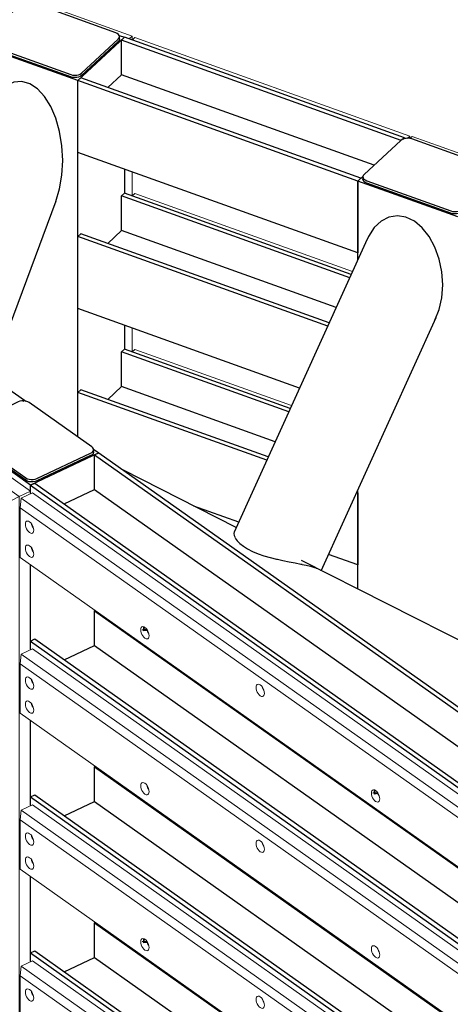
# Model space of a CAD drawing. Header units: millimetres. Extents: x 1069 to 250059, y -65909 to 70891.
# Tile 62 of 109: x 203354 to 204817, y 3873 to 7223. Entities that reach past the tile are written whole.
import ezdxf

# ---------------------------------------------------------------- set-up
doc = ezdxf.new("R2010")
doc.units = ezdxf.units.MM
for name, color, linetype, lineweight in [('N-CO-BC-BETONVORM-G', 50, 'Continuous', 25), ('N-CO-KC-KUNSTSTOFVORM-G', 7, 'Continuous', 13), ('N-CO-SC-STAALVORM-G', 10, 'Continuous', 25)]:
    doc.layers.add(name, color=color, linetype=linetype, lineweight=lineweight)

# ---------------------------------------------------------------- blocks, each defined once
blk = doc.blocks.new('NLI_Balk_Buis - ø813_20-V222-3D impressie')
at = {"layer": 'N-CO-SC-STAALVORM-G'}
for p, q in [((-8851, 5495.7), (-9236.8, 5691.6)), ((-6538.3, 4321.4), (-8629.3, 5383.1))]:
    blk.add_line(p, q, dxfattribs=at)
blk = doc.blocks.new('GM_afdekklepje - GM_afdekklepje-V223-3D impressie')
at = {"layer": 'N-CO-BC-BETONVORM-G'}
blk.add_ellipse((-9685.2, 7143.4), major_axis=(27, 0), ratio=0.577853, start_param=2.992496, end_param=3.53335, dxfattribs=at)
at = {"layer": 'N-CO-SC-STAALVORM-G'}
for p, q in [((-9583.7, 7275.6), (-9708.2, 7159.8)), ((-9261, 7178.2), (-9546.5, 7280.7)), ((-9712.2, 7151.6), (-9712.2, 7143.4)), ((-9699.5, 7138.3), (-9414, 7035.9)), ((-9376.9, 7040.9), (-9252.4, 7156.7)), ((-9252.4, 7148.6), (-9376.9, 7032.7)), ((-9248.3, 7156.8), (-9248.3, 7165)), ((-9414, 7027.7), (-9699.5, 7130.1))]:
    blk.add_line(p, q, dxfattribs=at)
for points in [[(-9546.5, 7280.7, 0), (-9552.9, 7282.3, 0), (-9559.9, 7283, 0), (-9566.9, 7282.6, 0), (-9573.5, 7281.2, 0), (-9579.2, 7278.8, 0), (-9583.7, 7275.6, 0)], [(-9252.4, 7156.7, 0), (-9249.4, 7160.5, 0), (-9248.3, 7164.5, 0), (-9249, 7168.5, 0), (-9251.5, 7172.3, 0), (-9255.6, 7175.6, 0), (-9261, 7178.2, 0)], [(-9708.2, 7159.8, 0), (-9711.1, 7156.1, 0), (-9712.2, 7152.1, 0), (-9711.5, 7148, 0), (-9709, 7144.2, 0), (-9704.9, 7140.9, 0), (-9699.5, 7138.3, 0)], [(-9699.5, 7130.1, 0), (-9704.9, 7132.7, 0), (-9709, 7136, 0), (-9711.5, 7139.9, 0), (-9712.2, 7143.9, 0), (-9711.3, 7147.5, 0)], [(-9249, 7160.4, 0), (-9248.3, 7156.3, 0), (-9249.4, 7152.3, 0), (-9252.4, 7148.6, 0)], [(-9414, 7035.9, 0), (-9407.6, 7034.2, 0), (-9400.7, 7033.5, 0), (-9393.7, 7033.9, 0), (-9387.1, 7035.4, 0), (-9381.3, 7037.7, 0), (-9376.9, 7040.9, 0)], [(-9376.9, 7032.7, 0), (-9381.3, 7029.6, 0), (-9387.1, 7027.2, 0), (-9393.7, 7025.8, 0), (-9400.7, 7025.4, 0), (-9407.6, 7026, 0), (-9414, 7027.7, 0)]]:
    blk.add_polyline3d(points, dxfattribs=at)
blk = doc.blocks.new('GM_afdekklepje - GM_afdekklepje-3582460-3D impressie')
at = {"layer": 'N-CO-SC-STAALVORM-G'}
for p, q in [((6082.8, 18726.2), (5900, 18640)), ((6333.3, 18573.6), (6120.8, 18724)), ((5890.1, 18627.9), (5890.1, 18619.7)), ((5896.1, 18618), (6108.7, 18467.6)), ((6108.7, 18459.5), (5896.1, 18609.8)), ((6339.4, 18555.6), (6339.4, 18563.7)), ((6146.6, 18465.4), (6329.4, 18551.6)), ((6329.4, 18543.5), (6146.6, 18457.2))]:
    blk.add_line(p, q, dxfattribs=at)
for points in [[(6120.8, 18724, 0), (6115.6, 18726.8, 0), (6109.4, 18728.7, 0), (6102.6, 18729.6, 0), (6095.5, 18729.5, 0), (6088.8, 18728.4, 0), (6082.8, 18726.2, 0)], [(5900, 18640, 0), (5895.2, 18637, 0), (5891.8, 18633.4, 0), (5890.2, 18629.4, 0), (5890.4, 18625.4, 0), (5892.4, 18621.5, 0), (5896.1, 18618, 0)], [(5896.1, 18609.8, 0), (5892.4, 18613.3, 0), (5890.4, 18617.2, 0), (5890.2, 18621.3, 0), (5891.2, 18624.2, 0)], [(6329.4, 18551.6, 0), (6334.3, 18554.6, 0), (6337.6, 18558.2, 0), (6339.2, 18562.2, 0), (6339, 18566.2, 0), (6337, 18570.1, 0), (6333.3, 18573.6, 0)], [(6339, 18558.1, 0), (6339.2, 18554, 0), (6337.6, 18550, 0), (6334.3, 18546.5, 0), (6329.4, 18543.5, 0)], [(6108.7, 18467.6, 0), (6113.8, 18464.8, 0), (6120, 18462.9, 0), (6126.9, 18462, 0), (6133.9, 18462.1, 0), (6140.7, 18463.3, 0), (6146.6, 18465.4, 0)], [(6146.6, 18457.2, 0), (6140.7, 18455.1, 0), (6133.9, 18453.9, 0), (6126.9, 18453.8, 0), (6120, 18454.7, 0), (6113.8, 18456.7, 0), (6108.7, 18459.5, 0)]]:
    blk.add_polyline3d(points, dxfattribs=at)
blk = doc.blocks.new('GM_Hakorit_3820 - GM_Hakorit_3820-V225-3D impressie')
at = {"layer": 'N-CO-KC-KUNSTSTOFVORM-G'}
for p, q in [((-9803.6, 5798.2), (-9842.3, 5779.9)), ((-9550.6, 5619.1), (-9803.6, 5798.2)), ((-9845.2, 5747.3), (-9842.3, 5779.9)), ((-9842.3, 5779.9), (-9589.4, 5600.9)), ((-9617.5, 5586.2), (-9845.2, 5747.3)), ((-9845.2, 5747.3), (-9845.2, 3147.9)), ((-9842.3, 5744.1), (-9842.3, 5741.5)), ((-9589.4, 5600.9), (-9617.5, 5586.2)), ((-9589.4, 5600.9), (-9550.6, 5619.1)), ((-9589.4, 5600.9), (-9589.4, 2985.1)), ((-9550.6, 5619.1), (-9550.6, 5609.5)), ((-9617.5, 5586.2), (-9617.5, 2986.8)), ((-9550.6, 5369.1), (-9550.6, 5079)), ((-9550.6, 4838.6), (-9550.6, 4548.6)), ((-9550.6, 4308.1), (-9550.6, 4018.1)), ((-9550.6, 3777.6), (-9550.6, 3487.6)), ((-9550.6, 3247.1), (-9550.6, 3003.4)), ((-9845.2, 3147.9), (-9845.2, 2662.3)), ((-9617.5, 2986.8), (-9617.5, 2501.2)), ((-9589.4, 2985.1), (-9589.4, 2483.2)), ((-9550.6, 3003.4), (-9550.6, 2501.5)), ((-9845.2, 2662.3), (-9617.5, 2501.2)), ((-9617.5, 2501.2), (-9589.4, 2483.2)), ((-9550.6, 2501.5), (-9589.4, 2483.2))]:
    blk.add_line(p, q, dxfattribs=at)
for points in [[(-9794.6, 5652.3, 0), (-9798.3, 5655.6, 0), (-9801.7, 5659.8, 0), (-9804.6, 5664.8, 0), (-9806.9, 5670.2, 0), (-9808.3, 5675.7, 0), (-9808.8, 5680.8, 0), (-9808.3, 5685.2, 0), (-9806.9, 5688.6, 0), (-9804.6, 5690.8, 0), (-9801.7, 5691.6, 0), (-9798.3, 5691.1, 0), (-9794.6, 5689.1, 0)], [(-9794.6, 5689.1, 0), (-9790.9, 5685.8, 0), (-9787.5, 5681.6, 0), (-9784.5, 5676.6, 0), (-9782.3, 5671.2, 0), (-9780.8, 5665.7, 0), (-9780.4, 5660.6, 0), (-9780.8, 5656.2, 0), (-9782.3, 5652.8, 0), (-9784.5, 5650.6, 0), (-9787.5, 5649.8, 0), (-9790.9, 5650.4, 0), (-9794.6, 5652.3, 0)], [(-9788.5, 5682.8, 0), (-9787.5, 5679.4, 0), (-9785.3, 5674, 0), (-9782.3, 5669, 0)], [(-9668.1, 5562.8, 0), (-9671.8, 5566.1, 0), (-9675.2, 5570.3, 0), (-9678.2, 5575.3, 0), (-9680.4, 5580.7, 0), (-9681.8, 5586.2, 0), (-9682.3, 5591.3, 0), (-9681.8, 5595.7, 0), (-9680.4, 5599.1, 0), (-9678.2, 5601.3, 0), (-9675.2, 5602.1, 0), (-9671.8, 5601.5, 0), (-9668.1, 5599.6, 0)], [(-9668.1, 5599.6, 0), (-9664.4, 5596.3, 0), (-9661, 5592.1, 0), (-9658, 5587.1, 0), (-9655.8, 5581.6, 0), (-9654.3, 5576.2, 0), (-9653.9, 5571.1, 0), (-9654.3, 5566.7, 0), (-9655.8, 5563.3, 0), (-9658, 5561.1, 0), (-9661, 5560.3, 0), (-9664.4, 5560.8, 0), (-9668.1, 5562.8, 0)], [(-9662, 5593.3, 0), (-9661.1, 5589.9, 0), (-9658.8, 5584.5, 0), (-9655.8, 5579.5, 0)], [(-9668.1, 5187.4, 0), (-9671.8, 5190.6, 0), (-9675.2, 5194.9, 0), (-9678.2, 5199.9, 0), (-9680.4, 5205.3, 0), (-9681.8, 5210.7, 0), (-9682.3, 5215.8, 0), (-9681.8, 5220.2, 0), (-9680.4, 5223.7, 0), (-9678.2, 5225.9, 0), (-9675.2, 5226.7, 0), (-9671.8, 5226.1, 0), (-9668.1, 5224.1, 0)], [(-9668.1, 5224.1, 0), (-9664.4, 5220.9, 0), (-9661, 5216.6, 0), (-9658, 5211.6, 0), (-9655.8, 5206.2, 0), (-9654.3, 5200.8, 0), (-9653.9, 5195.7, 0), (-9654.3, 5191.3, 0), (-9655.8, 5187.9, 0), (-9658, 5185.7, 0), (-9661, 5184.8, 0), (-9664.4, 5185.4, 0), (-9668.1, 5187.4, 0)], [(-9660.7, 5213.5, 0), (-9658.8, 5209, 0), (-9655.8, 5204, 0)], [(-9794.6, 4901.5, 0), (-9798.3, 4904.7, 0), (-9801.7, 4909, 0), (-9804.6, 4914, 0), (-9806.9, 4919.4, 0), (-9808.3, 4924.8, 0), (-9808.8, 4929.9, 0), (-9808.3, 4934.3, 0), (-9806.9, 4937.8, 0), (-9804.6, 4940, 0), (-9801.7, 4940.8, 0), (-9798.3, 4940.2, 0), (-9794.6, 4938.2, 0)], [(-9794.6, 4938.2, 0), (-9790.9, 4935, 0), (-9787.5, 4930.7, 0), (-9784.5, 4925.7, 0), (-9782.3, 4920.3, 0), (-9780.8, 4914.9, 0), (-9780.4, 4909.8, 0), (-9780.8, 4905.4, 0), (-9782.3, 4902, 0), (-9784.5, 4899.8, 0), (-9787.5, 4898.9, 0), (-9790.9, 4899.5, 0), (-9794.6, 4901.5, 0)], [(-9788.5, 4931.9, 0), (-9787.5, 4928.5, 0), (-9785.3, 4923.1, 0), (-9782.3, 4918.1, 0)], [(-9668.1, 4436.6, 0), (-9671.8, 4439.8, 0), (-9675.2, 4444, 0), (-9678.2, 4449.1, 0), (-9680.4, 4454.5, 0), (-9681.8, 4459.9, 0), (-9682.3, 4465, 0), (-9681.8, 4469.4, 0), (-9680.4, 4472.8, 0), (-9678.2, 4475, 0), (-9675.2, 4475.9, 0), (-9671.8, 4475.3, 0), (-9668.1, 4473.3, 0)], [(-9668.1, 4473.3, 0), (-9664.4, 4470, 0), (-9661, 4465.8, 0), (-9658, 4460.8, 0), (-9655.8, 4455.4, 0), (-9654.3, 4449.9, 0), (-9653.9, 4444.8, 0), (-9654.3, 4440.4, 0), (-9655.8, 4437, 0), (-9658, 4434.8, 0), (-9661, 4434, 0), (-9664.4, 4434.6, 0), (-9668.1, 4436.6, 0)], [(-9660.7, 4462.7, 0), (-9658.8, 4458.2, 0), (-9655.8, 4453.2, 0)], [(-9794.6, 4150.6, 0), (-9798.3, 4153.9, 0), (-9801.7, 4158.1, 0), (-9804.6, 4163.1, 0), (-9806.9, 4168.5, 0), (-9808.3, 4174, 0), (-9808.8, 4179.1, 0), (-9808.3, 4183.5, 0), (-9806.9, 4186.9, 0), (-9804.6, 4189.1, 0), (-9801.7, 4189.9, 0), (-9798.3, 4189.4, 0), (-9794.6, 4187.4, 0)], [(-9794.6, 4187.4, 0), (-9790.9, 4184.1, 0), (-9787.5, 4179.9, 0), (-9784.5, 4174.9, 0), (-9782.3, 4169.5, 0), (-9780.8, 4164, 0), (-9780.4, 4158.9, 0), (-9780.8, 4154.5, 0), (-9782.3, 4151.1, 0), (-9784.5, 4148.9, 0), (-9787.5, 4148.1, 0), (-9790.9, 4148.7, 0), (-9794.6, 4150.6, 0)], [(-9787.2, 4176.7, 0), (-9785.3, 4172.3, 0), (-9782.3, 4167.3, 0)], [(-9668.1, 3685.7, 0), (-9671.8, 3688.9, 0), (-9675.2, 3693.2, 0), (-9678.2, 3698.2, 0), (-9680.4, 3703.6, 0), (-9681.8, 3709, 0), (-9682.3, 3714.1, 0), (-9681.8, 3718.5, 0), (-9680.4, 3722, 0), (-9678.2, 3724.2, 0), (-9675.2, 3725, 0), (-9671.8, 3724.4, 0), (-9668.1, 3722.4, 0)], [(-9668.1, 3722.4, 0), (-9664.4, 3719.2, 0), (-9661, 3714.9, 0), (-9658, 3709.9, 0), (-9655.8, 3704.5, 0), (-9654.3, 3699.1, 0), (-9653.9, 3694, 0), (-9654.3, 3689.6, 0), (-9655.8, 3686.2, 0), (-9658, 3684, 0), (-9661, 3683.1, 0), (-9664.4, 3683.7, 0), (-9668.1, 3685.7, 0)], [(-9660.7, 3711.8, 0), (-9658.8, 3707.3, 0), (-9655.8, 3702.3, 0)], [(-9794.6, 3399.8, 0), (-9798.3, 3403, 0), (-9801.7, 3407.3, 0), (-9804.6, 3412.3, 0), (-9806.9, 3417.7, 0), (-9808.3, 3423.1, 0), (-9808.8, 3428.2, 0), (-9808.3, 3432.6, 0), (-9806.9, 3436.1, 0), (-9804.6, 3438.3, 0), (-9801.7, 3439.1, 0), (-9798.3, 3438.5, 0), (-9794.6, 3436.5, 0)], [(-9794.6, 3436.5, 0), (-9790.9, 3433.3, 0), (-9787.5, 3429, 0), (-9784.5, 3424, 0), (-9782.3, 3418.6, 0), (-9780.8, 3413.2, 0), (-9780.4, 3408.1, 0), (-9780.8, 3403.7, 0), (-9782.3, 3400.3, 0), (-9784.5, 3398.1, 0), (-9787.5, 3397.2, 0), (-9790.9, 3397.8, 0), (-9794.6, 3399.8, 0)], [(-9787.2, 3425.9, 0), (-9785.3, 3421.4, 0), (-9782.3, 3416.4, 0)], [(-9668.1, 2934.9, 0), (-9671.8, 2938.1, 0), (-9675.2, 2942.3, 0), (-9678.2, 2947.4, 0), (-9680.4, 2952.8, 0), (-9681.8, 2958.2, 0), (-9682.3, 2963.3, 0), (-9681.8, 2967.7, 0), (-9680.4, 2971.1, 0), (-9678.2, 2973.3, 0), (-9675.2, 2974.2, 0), (-9671.8, 2973.6, 0), (-9668.1, 2971.6, 0)], [(-9668.1, 2971.6, 0), (-9664.4, 2968.3, 0), (-9661, 2964.1, 0), (-9658, 2959.1, 0), (-9655.8, 2953.7, 0), (-9654.3, 2948.2, 0), (-9653.9, 2943.1, 0), (-9654.3, 2938.7, 0), (-9655.8, 2935.3, 0), (-9658, 2933.1, 0), (-9661, 2932.3, 0), (-9664.4, 2932.9, 0), (-9668.1, 2934.9, 0)], [(-9660.7, 2961, 0), (-9658.8, 2956.5, 0), (-9655.8, 2951.5, 0)], [(-9794.6, 2648.9, 0), (-9798.3, 2652.2, 0), (-9801.7, 2656.4, 0), (-9804.6, 2661.4, 0), (-9806.9, 2666.8, 0), (-9808.3, 2672.3, 0), (-9808.8, 2677.4, 0), (-9808.3, 2681.8, 0), (-9806.9, 2685.2, 0), (-9804.6, 2687.4, 0), (-9801.7, 2688.2, 0), (-9798.3, 2687.7, 0), (-9794.6, 2685.7, 0)], [(-9794.6, 2685.7, 0), (-9790.9, 2682.4, 0), (-9787.5, 2678.2, 0), (-9784.5, 2673.2, 0), (-9782.3, 2667.8, 0), (-9780.8, 2662.3, 0), (-9780.4, 2657.2, 0), (-9780.8, 2652.8, 0), (-9782.3, 2649.4, 0), (-9784.5, 2647.2, 0), (-9787.5, 2646.4, 0), (-9790.9, 2647, 0), (-9794.6, 2648.9, 0)], [(-9787.2, 2675, 0), (-9785.3, 2670.6, 0), (-9782.3, 2665.6, 0)], [(-9668.1, 2559.4, 0), (-9671.8, 2562.7, 0), (-9675.2, 2566.9, 0), (-9678.2, 2571.9, 0), (-9680.4, 2577.3, 0), (-9681.8, 2582.8, 0), (-9682.3, 2587.9, 0), (-9681.8, 2592.3, 0), (-9680.4, 2595.7, 0), (-9678.2, 2597.9, 0), (-9675.2, 2598.7, 0), (-9671.8, 2598.1, 0), (-9668.1, 2596.2, 0)], [(-9668.1, 2596.2, 0), (-9664.4, 2592.9, 0), (-9661, 2588.7, 0), (-9658, 2583.7, 0), (-9655.8, 2578.3, 0), (-9654.3, 2572.8, 0), (-9653.9, 2567.7, 0), (-9654.3, 2563.3, 0), (-9655.8, 2559.9, 0), (-9658, 2557.7, 0), (-9661, 2556.9, 0), (-9664.4, 2557.4, 0), (-9668.1, 2559.4, 0)], [(-9660.7, 2585.5, 0), (-9658.8, 2581.1, 0), (-9655.8, 2576.1, 0)]]:
    blk.add_polyline3d(points, dxfattribs=at)
blk = doc.blocks.new('GM_Hakorit_2850 - GM_Hakorit_2850-V234-3D impressie')
at = {"layer": 'N-CO-KC-KUNSTSTOFVORM-G'}
for p, q in [((-9544.6, 7288.9), (-9552.3, 7281.7)), ((-9204.8, 7166.9), (-9544.6, 7288.9)), ((-9215.4, 7157.1), (-9204.8, 7166.9)), ((-9204.8, 7166.9), (-9204.8, 7153.9)), ((-9231.2, 6632.3), (-9231.2, 6713.9)), ((-9204.8, 6704.4), (-9204.8, 6623.5)), ((-9231.2, 6101.8), (-9231.2, 6183.4)), ((-9204.8, 6173.9), (-9204.8, 6093))]:
    blk.add_line(p, q, dxfattribs=at)
blk = doc.blocks.new('GM_Hakorit_3820 - GM_Hakorit_3820-V235-3D impressie')
at = {"layer": 'N-CO-KC-KUNSTSTOFVORM-G'}
for p, q in [((-8252.8, 6825.2), (-8260.5, 6818.1)), ((-7913, 6703.3), (-8252.8, 6825.2)), ((-7923.6, 6693.5), (-7913, 6703.3)), ((-7913, 6703.3), (-7913, 6690)), ((-7939.4, 6168.7), (-7939.4, 6250.2)), ((-7913, 6240.8), (-7913, 6159.5)), ((-7939.4, 5638.2), (-7939.4, 5719.8)), ((-7913, 5710.3), (-7913, 5629)), ((-7939.4, 5107.7), (-7939.4, 5189.3)), ((-7913, 5179.8), (-7913, 5098.5))]:
    blk.add_line(p, q, dxfattribs=at)
blk = doc.blocks.new('GM_Hakorit_1100 - GM_Hakorit_1100-V236-3D impressie')
at = {"layer": 'N-CO-KC-KUNSTSTOFVORM-G'}
for p, q in [((-9205.3, 7153.5), (-9196.1, 7162.1)), ((-9196.1, 7162.1), (-8261.6, 6826.8)), ((-8261.6, 6826.8), (-8270.3, 6818.7)), ((-8261.6, 6818.3), (-8261.6, 6826.8))]:
    blk.add_line(p, q, dxfattribs=at)
blk = doc.blocks.new('GM_Hakorit_1100 - GM_Hakorit_1100-V237-3D impressie')
at = {"layer": 'N-CO-KC-KUNSTSTOFVORM-G'}
for p, q in [((-9205.3, 6623), (-9196.1, 6631.6)), ((-9196.1, 6631.6), (-8455.8, 6366))]:
    blk.add_line(p, q, dxfattribs=at)
blk = doc.blocks.new('GM_Hakorit_1100 - GM_Hakorit_1100-V238-3D impressie')
at = {"layer": 'N-CO-KC-KUNSTSTOFVORM-G'}
for p, q in [((-9205.3, 6092.5), (-9196.1, 6101.1)), ((-9196.1, 6101.1), (-8663, 5909.8))]:
    blk.add_line(p, q, dxfattribs=at)
blk = doc.blocks.new('GM_Hakorit_2620 - GM_Hakorit_2620-V241-3D impressie')
at = {"layer": 'N-CO-KC-KUNSTSTOFVORM-G'}
for p, q in [((-9582.6, 5594.5), (-9585.4, 5561.9)), ((-9582.6, 5594.5), (-9543.9, 5612.7)), ((-7925.5, 4421.8), (-9582.6, 5594.5)), ((-9543.9, 5612.7), (-7886.8, 4440)), ((-7953.7, 4407.1), (-9585.4, 5561.9)), ((-9585.4, 5561.9), (-9585.4, 5393.7)), ((-7953.7, 4238.9), (-9585.4, 5393.7))]:
    blk.add_line(p, q, dxfattribs=at)
for points in [[(-9568, 5506.3, 0), (-9567.6, 5510.7, 0), (-9566.1, 5514.1, 0), (-9563.9, 5516.3, 0), (-9560.9, 5517.2, 0), (-9557.5, 5516.6, 0), (-9553.8, 5514.6, 0), (-9550.1, 5511.4, 0), (-9546.7, 5507.1, 0), (-9543.7, 5502.1, 0), (-9541.5, 5496.7, 0), (-9540.1, 5491.3, 0), (-9539.6, 5486.2, 0)], [(-9539.6, 5486.2, 0), (-9540.1, 5481.8, 0), (-9541.5, 5478.3, 0), (-9543.7, 5476.1, 0), (-9546.7, 5475.3, 0), (-9550.1, 5475.9, 0), (-9553.8, 5477.9, 0), (-9557.5, 5481.1, 0), (-9560.9, 5485.4, 0), (-9563.9, 5490.4, 0), (-9566.1, 5495.8, 0), (-9567.6, 5501.2, 0), (-9568, 5506.3, 0)], [(-9547.8, 5508.6, 0), (-9546.8, 5504.9, 0), (-9544.5, 5499.5, 0), (-9541.6, 5494.5, 0)], [(-9568, 5424.7, 0), (-9567.6, 5429.1, 0), (-9566.1, 5432.5, 0), (-9563.9, 5434.7, 0), (-9560.9, 5435.6, 0), (-9557.5, 5435, 0), (-9553.8, 5433, 0), (-9550.1, 5429.7, 0), (-9546.7, 5425.5, 0), (-9543.7, 5420.5, 0), (-9541.5, 5415.1, 0), (-9540.1, 5409.6, 0), (-9539.6, 5404.5, 0)], [(-9547.8, 5426.7, 0), (-9546.8, 5423.3, 0), (-9544.5, 5417.9, 0), (-9541.6, 5412.9, 0)], [(-9539.6, 5404.5, 0), (-9540.1, 5400.1, 0), (-9541.5, 5396.7, 0), (-9543.7, 5394.5, 0), (-9546.7, 5393.7, 0), (-9550.1, 5394.3, 0), (-9553.8, 5396.3, 0), (-9557.5, 5399.5, 0), (-9560.9, 5403.7, 0), (-9563.9, 5408.8, 0), (-9566.1, 5414.2, 0), (-9567.6, 5419.6, 0), (-9568, 5424.7, 0)], [(-9175.9, 5147.2, 0), (-9175.4, 5151.6, 0), (-9174, 5155, 0), (-9171.7, 5157.2, 0), (-9168.8, 5158, 0), (-9165.4, 5157.5, 0), (-9161.7, 5155.5, 0), (-9158, 5152.2, 0), (-9154.6, 5148, 0), (-9151.6, 5143, 0), (-9149.4, 5137.6, 0), (-9147.9, 5132.1, 0), (-9147.4, 5127, 0)], [(-9147.4, 5127, 0), (-9147.9, 5122.6, 0), (-9149.4, 5119.2, 0), (-9151.6, 5117, 0), (-9154.6, 5116.2, 0), (-9158, 5116.8, 0), (-9161.7, 5118.7, 0), (-9165.4, 5122, 0), (-9168.8, 5126.2, 0), (-9171.7, 5131.2, 0), (-9174, 5136.6, 0), (-9175.4, 5142.1, 0), (-9175.9, 5147.2, 0)], [(-9154.3, 5144.8, 0), (-9152.4, 5140.4, 0), (-9149.4, 5135.4, 0)], [(-8783.8, 4951.3, 0), (-8783.3, 4955.7, 0), (-8781.9, 4959.1, 0), (-8779.6, 4961.3, 0), (-8776.7, 4962.2, 0), (-8773.2, 4961.6, 0), (-8769.5, 4959.6, 0), (-8765.9, 4956.3, 0), (-8762.4, 4952.1, 0), (-8759.5, 4947.1, 0), (-8757.2, 4941.7, 0), (-8755.8, 4936.2, 0), (-8755.3, 4931.1, 0)], [(-8755.3, 4931.1, 0), (-8755.8, 4926.7, 0), (-8757.2, 4923.3, 0), (-8759.5, 4921.1, 0), (-8762.4, 4920.3, 0), (-8765.9, 4920.9, 0), (-8769.5, 4922.9, 0), (-8773.2, 4926.1, 0), (-8776.7, 4930.3, 0), (-8779.6, 4935.4, 0), (-8781.9, 4940.8, 0), (-8783.3, 4946.2, 0), (-8783.8, 4951.3, 0)], [(-8763.5, 4953.3, 0), (-8762.5, 4949.9, 0), (-8760.2, 4944.5, 0), (-8757.3, 4939.5, 0)], [(-8391.6, 4592.2, 0), (-8391.2, 4596.6, 0), (-8389.7, 4600, 0), (-8387.5, 4602.2, 0), (-8384.5, 4603, 0), (-8381.1, 4602.4, 0), (-8377.4, 4600.5, 0), (-8373.7, 4597.2, 0), (-8370.3, 4593, 0), (-8367.3, 4588, 0), (-8365.1, 4582.6, 0), (-8363.7, 4577.1, 0), (-8363.2, 4572, 0)], [(-8363.2, 4572, 0), (-8363.7, 4567.6, 0), (-8365.1, 4564.2, 0), (-8367.3, 4562, 0), (-8370.3, 4561.2, 0), (-8373.7, 4561.7, 0), (-8377.4, 4563.7, 0), (-8381.1, 4567, 0), (-8384.5, 4571.2, 0), (-8387.5, 4576.2, 0), (-8389.7, 4581.6, 0), (-8391.2, 4587.1, 0), (-8391.6, 4592.2, 0)], [(-8370, 4589.8, 0), (-8368.1, 4585.4, 0), (-8365.2, 4580.4, 0)]]:
    blk.add_polyline3d(points, dxfattribs=at)
blk = doc.blocks.new('GM_Hakorit_2620 - GM_Hakorit_2620-V242-3D impressie')
at = {"layer": 'N-CO-KC-KUNSTSTOFVORM-G'}
for p, q in [((-9582.6, 5064), (-9585.4, 5031.4)), ((-9582.6, 5064), (-9543.9, 5082.2)), ((-7925.5, 3891.3), (-9582.6, 5064)), ((-9543.9, 5082.2), (-7921.6, 3934.2)), ((-7953.7, 3876.6), (-9585.4, 5031.4)), ((-9585.4, 5031.4), (-9585.4, 4863.3)), ((-7953.7, 3708.5), (-9585.4, 4863.3))]:
    blk.add_line(p, q, dxfattribs=at)
for points in [[(-9568, 4975.8, 0), (-9567.6, 4980.2, 0), (-9566.1, 4983.6, 0), (-9563.9, 4985.8, 0), (-9560.9, 4986.7, 0), (-9557.5, 4986.1, 0), (-9553.8, 4984.1, 0), (-9550.1, 4980.9, 0), (-9546.7, 4976.6, 0), (-9543.7, 4971.6, 0), (-9541.5, 4966.2, 0), (-9540.1, 4960.8, 0), (-9539.6, 4955.7, 0)], [(-9539.6, 4955.7, 0), (-9540.1, 4951.3, 0), (-9541.5, 4947.8, 0), (-9543.7, 4945.6, 0), (-9546.7, 4944.8, 0), (-9550.1, 4945.4, 0), (-9553.8, 4947.4, 0), (-9557.5, 4950.6, 0), (-9560.9, 4954.9, 0), (-9563.9, 4959.9, 0), (-9566.1, 4965.3, 0), (-9567.6, 4970.7, 0), (-9568, 4975.8, 0)], [(-9547.8, 4978.1, 0), (-9546.8, 4974.4, 0), (-9544.5, 4969, 0), (-9541.6, 4964, 0)], [(-9568, 4894.2, 0), (-9567.6, 4898.6, 0), (-9566.1, 4902, 0), (-9563.9, 4904.2, 0), (-9560.9, 4905.1, 0), (-9557.5, 4904.5, 0), (-9553.8, 4902.5, 0), (-9550.1, 4899.3, 0), (-9546.7, 4895, 0), (-9543.7, 4890, 0), (-9541.5, 4884.6, 0), (-9540.1, 4879.2, 0), (-9539.6, 4874.1, 0)], [(-9539.6, 4874.1, 0), (-9540.1, 4869.6, 0), (-9541.5, 4866.2, 0), (-9543.7, 4864, 0), (-9546.7, 4863.2, 0), (-9550.1, 4863.8, 0), (-9553.8, 4865.8, 0), (-9557.5, 4869, 0), (-9560.9, 4873.3, 0), (-9563.9, 4878.3, 0), (-9566.1, 4883.7, 0), (-9567.6, 4889.1, 0), (-9568, 4894.2, 0)], [(-9547.8, 4896.2, 0), (-9546.8, 4892.8, 0), (-9544.5, 4887.4, 0), (-9541.6, 4882.4, 0)], [(-9175.9, 4616.7, 0), (-9175.4, 4621.1, 0), (-9174, 4624.5, 0), (-9171.7, 4626.7, 0), (-9168.8, 4627.6, 0), (-9165.4, 4627, 0), (-9161.7, 4625, 0), (-9158, 4621.7, 0), (-9154.6, 4617.5, 0), (-9151.6, 4612.5, 0), (-9149.4, 4607.1, 0), (-9147.9, 4601.6, 0), (-9147.4, 4596.5, 0)], [(-9147.4, 4596.5, 0), (-9147.9, 4592.1, 0), (-9149.4, 4588.7, 0), (-9151.6, 4586.5, 0), (-9154.6, 4585.7, 0), (-9158, 4586.3, 0), (-9161.7, 4588.3, 0), (-9165.4, 4591.5, 0), (-9168.8, 4595.7, 0), (-9171.7, 4600.8, 0), (-9174, 4606.2, 0), (-9175.4, 4611.6, 0), (-9175.9, 4616.7, 0)], [(-9155.6, 4618.7, 0), (-9154.6, 4615.3, 0), (-9152.4, 4609.9, 0), (-9149.4, 4604.9, 0)], [(-8783.8, 4420.8, 0), (-8783.3, 4425.2, 0), (-8781.9, 4428.6, 0), (-8779.6, 4430.8, 0), (-8776.7, 4431.7, 0), (-8773.2, 4431.1, 0), (-8769.5, 4429.1, 0), (-8765.9, 4425.9, 0), (-8762.4, 4421.6, 0), (-8759.5, 4416.6, 0), (-8757.2, 4411.2, 0), (-8755.8, 4405.7, 0), (-8755.3, 4400.7, 0)], [(-8763.5, 4422.8, 0), (-8762.5, 4419.4, 0), (-8760.2, 4414, 0), (-8757.3, 4409, 0)], [(-8755.3, 4400.7, 0), (-8755.8, 4396.2, 0), (-8757.2, 4392.8, 0), (-8759.5, 4390.6, 0), (-8762.4, 4389.8, 0), (-8765.9, 4390.4, 0), (-8769.5, 4392.4, 0), (-8773.2, 4395.6, 0), (-8776.7, 4399.9, 0), (-8779.6, 4404.9, 0), (-8781.9, 4410.3, 0), (-8783.3, 4415.7, 0), (-8783.8, 4420.8, 0)], [(-8391.6, 4061.7, 0), (-8391.2, 4066.1, 0), (-8389.7, 4069.5, 0), (-8387.5, 4071.7, 0), (-8384.5, 4072.5, 0), (-8381.1, 4071.9, 0), (-8377.4, 4070, 0), (-8373.7, 4066.7, 0), (-8370.3, 4062.5, 0), (-8367.3, 4057.5, 0), (-8365.1, 4052.1, 0), (-8363.7, 4046.6, 0), (-8363.2, 4041.5, 0)], [(-8363.2, 4041.5, 0), (-8363.7, 4037.1, 0), (-8365.1, 4033.7, 0), (-8367.3, 4031.5, 0), (-8370.3, 4030.7, 0), (-8373.7, 4031.3, 0), (-8377.4, 4033.2, 0), (-8381.1, 4036.5, 0), (-8384.5, 4040.7, 0), (-8387.5, 4045.7, 0), (-8389.7, 4051.1, 0), (-8391.2, 4056.6, 0), (-8391.6, 4061.7, 0)], [(-8371.4, 4063.7, 0), (-8370.4, 4060.3, 0), (-8368.1, 4054.9, 0), (-8365.2, 4049.9, 0)]]:
    blk.add_polyline3d(points, dxfattribs=at)
blk = doc.blocks.new('GM_Hakorit_2620 - GM_Hakorit_2620-V243-3D impressie')
at = {"layer": 'N-CO-KC-KUNSTSTOFVORM-G'}
for p, q in [((-9582.6, 4533.5), (-9585.4, 4500.9)), ((-9582.6, 4533.5), (-9543.9, 4551.7)), ((-7925.5, 3360.8), (-9582.6, 4533.5)), ((-9543.9, 4551.7), (-7921.6, 3403.7)), ((-7953.7, 3346.1), (-9585.4, 4500.9)), ((-9585.4, 4500.9), (-9585.4, 4332.8)), ((-7953.7, 3178), (-9585.4, 4332.8))]:
    blk.add_line(p, q, dxfattribs=at)
for points in [[(-9568, 4445.3, 0), (-9567.6, 4449.7, 0), (-9566.1, 4453.2, 0), (-9563.9, 4455.4, 0), (-9560.9, 4456.2, 0), (-9557.5, 4455.6, 0), (-9553.8, 4453.6, 0), (-9550.1, 4450.4, 0), (-9546.7, 4446.1, 0), (-9543.7, 4441.1, 0), (-9541.5, 4435.7, 0), (-9540.1, 4430.3, 0), (-9539.6, 4425.2, 0)], [(-9539.6, 4425.2, 0), (-9540.1, 4420.8, 0), (-9541.5, 4417.3, 0), (-9543.7, 4415.1, 0), (-9546.7, 4414.3, 0), (-9550.1, 4414.9, 0), (-9553.8, 4416.9, 0), (-9557.5, 4420.1, 0), (-9560.9, 4424.4, 0), (-9563.9, 4429.4, 0), (-9566.1, 4434.8, 0), (-9567.6, 4440.2, 0), (-9568, 4445.3, 0)], [(-9547.8, 4447.6, 0), (-9546.8, 4443.9, 0), (-9544.5, 4438.5, 0), (-9541.6, 4433.5, 0)], [(-9568, 4363.7, 0), (-9567.6, 4368.1, 0), (-9566.1, 4371.5, 0), (-9563.9, 4373.7, 0), (-9560.9, 4374.6, 0), (-9557.5, 4374, 0), (-9553.8, 4372, 0), (-9550.1, 4368.8, 0), (-9546.7, 4364.5, 0), (-9543.7, 4359.5, 0), (-9541.5, 4354.1, 0), (-9540.1, 4348.7, 0), (-9539.6, 4343.6, 0)], [(-9539.6, 4343.6, 0), (-9540.1, 4339.2, 0), (-9541.5, 4335.7, 0), (-9543.7, 4333.5, 0), (-9546.7, 4332.7, 0), (-9550.1, 4333.3, 0), (-9553.8, 4335.3, 0), (-9557.5, 4338.5, 0), (-9560.9, 4342.8, 0), (-9563.9, 4347.8, 0), (-9566.1, 4353.2, 0), (-9567.6, 4358.6, 0), (-9568, 4363.7, 0)], [(-9547.8, 4365.7, 0), (-9546.8, 4362.3, 0), (-9544.5, 4356.9, 0), (-9541.6, 4351.9, 0)], [(-9175.9, 4086.2, 0), (-9175.4, 4090.6, 0), (-9174, 4094, 0), (-9171.7, 4096.2, 0), (-9168.8, 4097.1, 0), (-9165.4, 4096.5, 0), (-9161.7, 4094.5, 0), (-9158, 4091.3, 0), (-9154.6, 4087, 0), (-9151.6, 4082, 0), (-9149.4, 4076.6, 0), (-9147.9, 4071.2, 0), (-9147.4, 4066.1, 0)], [(-9147.4, 4066.1, 0), (-9147.9, 4061.6, 0), (-9149.4, 4058.2, 0), (-9151.6, 4056, 0), (-9154.6, 4055.2, 0), (-9158, 4055.8, 0), (-9161.7, 4057.8, 0), (-9165.4, 4061, 0), (-9168.8, 4065.3, 0), (-9171.7, 4070.3, 0), (-9174, 4075.7, 0), (-9175.4, 4081.1, 0), (-9175.9, 4086.2, 0)], [(-9154.3, 4083.9, 0), (-9152.4, 4079.4, 0), (-9149.4, 4074.4, 0)], [(-8783.8, 3890.3, 0), (-8783.3, 3894.7, 0), (-8781.9, 3898.1, 0), (-8779.6, 3900.3, 0), (-8776.7, 3901.2, 0), (-8773.2, 3900.6, 0), (-8769.5, 3898.6, 0), (-8765.9, 3895.4, 0), (-8762.4, 3891.1, 0), (-8759.5, 3886.1, 0), (-8757.2, 3880.7, 0), (-8755.8, 3875.3, 0), (-8755.3, 3870.2, 0)], [(-8755.3, 3870.2, 0), (-8755.8, 3865.8, 0), (-8757.2, 3862.3, 0), (-8759.5, 3860.1, 0), (-8762.4, 3859.3, 0), (-8765.9, 3859.9, 0), (-8769.5, 3861.9, 0), (-8773.2, 3865.1, 0), (-8776.7, 3869.4, 0), (-8779.6, 3874.4, 0), (-8781.9, 3879.8, 0), (-8783.3, 3885.2, 0), (-8783.8, 3890.3, 0)], [(-8763.5, 3892.3, 0), (-8762.5, 3888.9, 0), (-8760.2, 3883.5, 0), (-8757.3, 3878.5, 0)]]:
    blk.add_polyline3d(points, dxfattribs=at)
blk = doc.blocks.new('GM_Hakorit_2620 - GM_Hakorit_2620-V244-3D impressie')
at = {"layer": 'N-CO-KC-KUNSTSTOFVORM-G'}
for p, q in [((-9582.6, 4003), (-9543.9, 4021.3)), ((-9543.9, 4021.3), (-7921.6, 2873.2)), ((-9582.6, 4003), (-9585.4, 3970.4)), ((-7925.5, 2830.3), (-9582.6, 4003)), ((-7953.7, 2815.6), (-9585.4, 3970.4)), ((-9585.4, 3970.4), (-9585.4, 3802.3))]:
    blk.add_line(p, q, dxfattribs=at)
for points in [[(-9568, 3914.8, 0), (-9567.6, 3919.2, 0), (-9566.1, 3922.7, 0), (-9563.9, 3924.9, 0), (-9560.9, 3925.7, 0), (-9557.5, 3925.1, 0), (-9553.8, 3923.1, 0), (-9550.1, 3919.9, 0), (-9546.7, 3915.6, 0), (-9543.7, 3910.6, 0), (-9541.5, 3905.2, 0), (-9540.1, 3899.8, 0), (-9539.6, 3894.7, 0)], [(-9539.6, 3894.7, 0), (-9540.1, 3890.3, 0), (-9541.5, 3886.9, 0), (-9543.7, 3884.7, 0), (-9546.7, 3883.8, 0), (-9550.1, 3884.4, 0), (-9553.8, 3886.4, 0), (-9557.5, 3889.6, 0), (-9560.9, 3893.9, 0), (-9563.9, 3898.9, 0), (-9566.1, 3904.3, 0), (-9567.6, 3909.7, 0), (-9568, 3914.8, 0)], [(-9547.8, 3917.1, 0), (-9546.8, 3913.4, 0), (-9544.5, 3908, 0), (-9541.6, 3903, 0)]]:
    blk.add_polyline3d(points, dxfattribs=at)
blk = doc.blocks.new('GM_Bouten_Moeren_Zeskant - M16-V280-3D impressie')
at = {"layer": 'N-CO-SC-STAALVORM-G'}
for p, q in [((-9171.4, 5147.6), (-9155.7, 5149.4)), ((-9165.9, 5153.4), (-9165.9, 5151.6)), ((-9165.9, 5151.6), (-9165.9, 5150)), ((-9165.2, 5155), (-9165.6, 5157.7)), ((-9161.5, 5155.4), (-9165.2, 5155)), ((-9165.2, 5143.7), (-9165.2, 5155)), ((-9152.8, 5145), (-9165.2, 5143.7)), ((-9153.2, 5142.7), (-9152.6, 5142.8))]:
    blk.add_line(p, q, dxfattribs=at)
blk = doc.blocks.new('GM_Bouten_Moeren_Zeskant - M16-V281-3D impressie')
at = {"layer": 'N-CO-SC-STAALVORM-G'}
for p, q in [((-8387.2, 4592.6), (-8371.4, 4594.3)), ((-8381.7, 4598.4), (-8381.6, 4596.6)), ((-8381.6, 4596.6), (-8381.7, 4595)), ((-8380.9, 4599.9), (-8381.4, 4602.7)), ((-8377.2, 4600.4), (-8380.9, 4599.9)), ((-8380.9, 4588.6), (-8380.9, 4599.9)), ((-8368.5, 4590), (-8380.9, 4588.6)), ((-8369, 4587.6), (-8368.4, 4587.8))]:
    blk.add_line(p, q, dxfattribs=at)

msp = doc.modelspace()

# ---------------------------------------------------------------- linework, layer by layer
at = {"layer": 'N-CO-SC-STAALVORM-G'}
for p, q in [((203691.4, 7169.3), (203709.7, 7162.8)), ((203551.4, 7015.5), (203211.6, 7137.4)), ((203709.7, 7162.8), (203551.4, 7015.5)), ((203699.7, 7153.4), (203709.7, 7162.8)), ((203699.7, 7035.5), (203699.7, 7153.4)), ((204650.5, 6812.2), (203699.7, 7153.4)), ((204661.7, 6821.1), (203709.7, 7162.8)), ((203652.9, 6992), (203699.7, 7035.5)), ((204558.1, 6727.4), (203699.7, 7035.5)), ((203551.4, 7015.5), (203561.4, 7024.8)), ((203551.4, 6770.7), (203551.4, 7015.5)), ((204503.4, 6673.8), (203551.4, 7015.5)), ((203551.4, 5803.2), (203551.4, 7015.5)), ((204513.5, 6683.2), (203561.4, 7024.8)), ((204661.7, 6821.1), (204655.9, 6815.7)), ((204655.9, 6815.7), (204661.7, 6821.1)), ((204661.7, 6821.1), (204667.4, 6819.1)), ((204503.4, 6429), (203551.4, 6770.7)), ((203709.7, 6713.9), (203709.7, 6632.3)), ((204503.4, 6673.8), (204521.6, 6690.7)), ((204513.5, 6683.2), (204503.4, 6673.8)), ((204503.4, 6673.8), (204503.4, 6429)), ((204503.4, 6406.4), (204503.4, 6673.8)), ((204843.2, 6551.9), (204503.4, 6673.8)), ((203699.7, 6623), (203709.7, 6632.3)), ((204480.5, 6355.7), (203709.7, 6632.3)), ((203255.2, 6009.2), (203477, 6606.5)), ((203699.7, 6505), (203699.7, 6623)), ((204475.4, 6344.5), (203699.7, 6623)), ((203652.9, 6461.5), (203699.7, 6505)), ((204429.5, 6243.1), (203699.7, 6505)), ((203551.4, 6485), (203561.4, 6494.3)), ((203551.4, 6240.2), (203551.4, 6485)), ((204401, 6180.1), (203551.4, 6485)), ((204406, 6191.2), (203561.4, 6494.3)), ((204534.7, 6476.1), (204082.4, 5479.4)), ((202660.9, 6429.8), (203369.6, 5928.3)), ((204305.1, 5969.7), (203551.4, 6240.2)), ((204378.6, 5348.3), (204769.5, 6209.6)), ((203709.7, 6183.4), (203709.7, 6101.8)), ((203699.7, 6092.5), (203709.7, 6101.8)), ((204273.2, 5899.5), (203709.7, 6101.8)), ((203699.7, 5974.5), (203699.7, 6092.5)), ((204268.2, 5888.4), (203699.7, 6092.5)), ((203551.4, 5954.5), (203561.4, 5963.8)), ((204198.6, 5735.2), (203561.4, 5963.8)), ((203652.9, 5931), (203699.7, 5974.5)), ((204222.1, 5787), (203699.7, 5974.5)), ((203551.4, 5803.2), (203551.4, 5954.5)), ((204193.6, 5724.1), (203551.4, 5954.5)), ((203369.7, 5928.2), (203364, 5925.5)), ((203364, 5925.5), (203369.7, 5928.2)), ((203369.7, 5928.2), (203374.3, 5924.9)), ((203390.3, 5639.5), (203137.3, 5818.6)), ((203604.3, 5762.2), (203622.7, 5749.2)), ((203622.7, 5749.2), (203390.3, 5639.5)), ((203608, 5742.2), (203622.7, 5749.2)), ((203608, 5624.3), (203608, 5742.2)), ((203608, 5742.2), (205275.1, 4562.4)), ((203622.7, 5749.2), (205293.3, 4566.9)), ((203390.3, 5639.5), (203405, 5646.5)), ((203390.3, 5609.5), (203390.3, 5639.5)), ((203390.3, 5639.5), (205060.9, 4457.3)), ((203390.3, 5609.5), (203390.3, 5639.5)), ((203405, 5646.5), (205075.6, 4464.2)), ((203505, 5575.7), (203608, 5624.3)), ((203608, 5624.3), (205174.8, 4515.5)), ((204503.4, 5612.9), (204498.8, 5614.5)), ((204503.4, 5284.9), (204503.4, 5623.6)), ((204503.4, 5612.9), (204503.4, 5368)), ((204098, 5513.5), (203945.4, 5568.3)), ((204503.4, 5368), (204403.7, 5403.8)), ((203390.3, 5079), (203390.3, 5369.1)), ((204355.5, 5359.3), (204359.4, 5358)), ((203608, 5211.8), (203610.8, 5213.1)), ((203608, 5093.8), (203608, 5211.8)), ((203608, 5211.8), (205019.3, 4212.9)), ((203390.3, 5109.1), (203405, 5116)), ((203390.3, 5079), (203390.3, 5109.1)), ((203390.3, 5109.1), (205019.3, 3956.2)), ((203405, 5116), (205019.3, 3973.6)), ((203505, 5045.2), (203608, 5093.8)), ((203608, 5093.8), (205019.3, 4095)), ((203390.3, 4548.6), (203390.3, 4838.6)), ((203608, 4681.3), (203610.8, 4682.6)), ((203608, 4563.3), (203608, 4681.3)), ((203608, 4681.3), (205019.3, 3682.4)), ((203390.3, 4578.6), (203405, 4585.5)), ((203390.3, 4548.6), (203390.3, 4578.6)), ((203390.3, 4578.6), (205019.3, 3425.7)), ((203405, 4585.5), (205019.3, 3443.1)), ((203505, 4514.7), (203608, 4563.3)), ((203608, 4563.3), (205019.3, 3564.5)), ((203390.3, 4018.1), (203390.3, 4308.1)), ((203608, 4150.8), (203610.8, 4152.1)), ((203608, 4032.8), (203608, 4150.8)), ((203608, 4150.8), (205019.3, 3152)), ((203390.3, 4048.1), (203405, 4055)), ((203405, 4055), (205019.3, 2912.6)), ((203390.3, 4018.1), (203390.3, 4048.1)), ((203390.3, 4048.1), (205019.3, 2895.2)), ((203505, 3984.3), (203608, 4032.8)), ((203608, 4032.8), (205019.3, 3034))]:
    msp.add_line(p, q, dxfattribs=at)
for points in [[(203499.8, 6743.6, 0), (203497.1, 6793.5, 0), (203489.1, 6842, 0), (203476.3, 6887.3, 0), (203458.9, 6927.6, 0), (203437.8, 6961.4, 0), (203413.7, 6987.3, 0), (203387.5, 7004.4, 0), (203360.3, 7012, 0), (203333.1, 7009.7, 0), (203306.9, 6997.8, 0), (203282.8, 6976.7, 0), (203261.7, 6947.1, 0), (203244.3, 6910.3, 0)], [(203476.3, 6604.5, 0), (203489.1, 6647.2, 0), (203497.1, 6694.2, 0), (203499.8, 6743.6, 0)], [(204791.6, 6320.4, 0), (204788.5, 6364.9, 0), (204779.5, 6408.4, 0), (204764.9, 6449.1, 0), (204745.4, 6485.1, 0), (204721.8, 6514.9, 0), (204695.2, 6537.2, 0), (204666.7, 6551, 0), (204637.5, 6555.7, 0), (204609, 6551.1, 0), (204582.4, 6537.4, 0), (204558.8, 6515.2, 0), (204539.3, 6485.5, 0), (204533.1, 6472.3, 0)], [(204764.9, 6200.3, 0), (204779.5, 6236.2, 0), (204788.5, 6276.9, 0), (204791.6, 6320.4, 0)], [(204082.8, 5480.2, 0), (204081.4, 5474.5, 0), (204082.5, 5467.5, 0), (204085.5, 5460.7, 0)], [(204086.3, 5459.3, 0), (204092.8, 5450.3, 0), (204102, 5441, 0), (204113.9, 5431.6, 0), (204128.3, 5422.5, 0), (204145.1, 5414, 0), (204163.8, 5406.2, 0), (204184, 5399.3, 0), (204205.2, 5393.3, 0), (204226.9, 5387.9, 0), (204229.8, 5387.2, 0)], [(204230.4, 5387.1, 0), (204248.6, 5383.1, 0), (204269.9, 5378.8, 0), (204290.4, 5374.8, 0), (204309.6, 5370.8, 0), (204313.3, 5370.1, 0)], [(204314, 5369.9, 0), (204327.2, 5367, 0), (204342.6, 5363.2, 0), (204355.5, 5359.3, 0)], [(204361.4, 5357.2, 0), (204365.6, 5355.6, 0), (204372.6, 5352, 0)]]:
    msp.add_polyline3d(points, dxfattribs=at)

# ---------------------------------------------------------------- block references
at = {"layer": 'N-CO-BC-BETONVORM-G'}
for name, p in [('GM_afdekklepje - GM_afdekklepje-V223-3D impressie', (212940.9, 0)), ('GM_Hakorit_2850 - GM_Hakorit_2850-V234-3D impressie', (212940.9, 0)), ('GM_Hakorit_1100 - GM_Hakorit_1100-V236-3D impressie', (212940.9, 0)), ('GM_afdekklepje - GM_afdekklepje-V223-3D impressie', (214232.7, -463.6)), ('GM_Hakorit_3820 - GM_Hakorit_3820-V235-3D impressie', (212940.9, 0)), ('GM_Hakorit_1100 - GM_Hakorit_1100-V237-3D impressie', (212940.9, 0)), ('GM_Hakorit_1100 - GM_Hakorit_1100-V238-3D impressie', (212940.9, 0)), ('GM_afdekklepje - GM_afdekklepje-3582460-3D impressie', (197265.3, -12803.8)), ('GM_Hakorit_3820 - GM_Hakorit_3820-V225-3D impressie', (212940.9, 0)), ('NLI_Balk_Buis - ø813_20-V222-3D impressie', (212940.9, 0)), ('GM_Hakorit_2620 - GM_Hakorit_2620-V241-3D impressie', (212940.9, 0)), ('GM_Bouten_Moeren_Zeskant - M16-V280-3D impressie', (212940.9, 0)), ('GM_Hakorit_2620 - GM_Hakorit_2620-V242-3D impressie', (212940.9, 0)), ('GM_Bouten_Moeren_Zeskant - M16-V281-3D impressie', (212940.9, 0)), ('GM_Hakorit_2620 - GM_Hakorit_2620-V243-3D impressie', (212940.9, 0)), ('GM_Bouten_Moeren_Zeskant - M16-V280-3D impressie', (212940.9, -1061)), ('GM_Hakorit_2620 - GM_Hakorit_2620-V244-3D impressie', (212940.9, 0))]:
    msp.add_blockref(name, p, dxfattribs=at)

doc.saveas('drawing.dxf')
